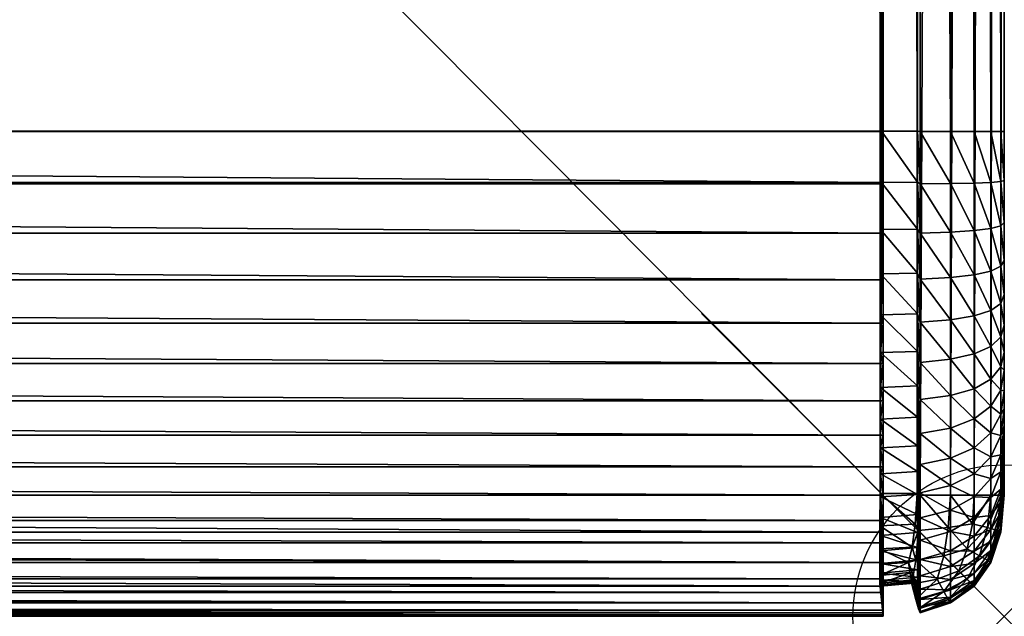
# Model space of a CAD drawing. Header units: inches. Extents: x 0 to 23, y -28 to 0.
# Tile 11 of 51: x 19.7 to 23, y -28 to -26. Entities that reach past the tile are written whole.
import ezdxf

# ---------------------------------------------------------------- set-up
doc = ezdxf.new("R2010")
doc.units = ezdxf.units.IN
doc.header["$MEASUREMENT"] = 0
doc.header["$PDMODE"] = 35
doc.header["$PDSIZE"] = 1
doc.layers.add('A-FURN-3-NODE', color=7, linetype='Continuous')
doc.layers.add('A-FURN-3-ST', color=151, linetype='Continuous')

msp = doc.modelspace()

# ---------------------------------------------------------------- linework, layer by layer
at = {"layer": 'A-FURN-3-NODE'}
msp.add_point((23, -28), dxfattribs=at)

# ---------------------------------------------------------------- meshes
at = {"layer": 'A-FURN-3-ST'}
mesh = msp.add_polyface(dxfattribs=at)
corners = [(0, -26.5366, 13.3705), (0, -26.3886, 13.374), (0, -6.884, 13.3738), (0, -27.0043, 13.2842), (0, -6.5844, 13.3557), (0, -27.4971, 12.8128), (0, -5.6838, 12.1624), (0, -27.5952, 12.3352), (0, -27.6, 1.7957), (22.6, -27.6, 1.3957), (0.4, -27.6, 1.3957), (0.4, -5.284, 1.3957), (22.6, -6.884, 13.7738), (0.4, -6.884, 13.7738), (0.4, -26.4, 13.7738), (0.406, -26.3981, 13.6738), (0.406, -26.5679, 13.669), (22.5939, -26.5679, 13.669), (0.0111, -5.5618, 1.6735), (0.0111, -27.6, 1.6735), (0.0444, -5.4618, 1.5735), (0.0444, -27.6, 1.5735), (0.1, -5.384, 1.4957), (0.1, -27.6, 1.4957), (0.0111, -26.6916, 13.4798), (0.0111, -26.5477, 13.4922), (0.0444, -26.7075, 13.5786), (0.0444, -26.5567, 13.5918), (0.1, -26.7199, 13.6553), (0.1, -26.5638, 13.6693), (0.0111, -26.3921, 13.4962), (0.0444, -26.3949, 13.5961), (0.1, -26.3971, 13.6739), (0.0111, -6.884, 13.496), (0.0444, -6.884, 13.596), (0.1, -6.884, 13.6738), (0.418, -5.3828, 1.4945), (0.4096, -27.5949, 1.4953), (0.2874, -27.5949, 1.5064), (0.2778, -5.2951, 1.4068), (0.2778, -27.6, 1.4068), (0.1778, -27.6, 1.4402), (0.1778, -5.3284, 1.4402), (0.409, -6.8854, 13.6742), (0.2868, -6.8854, 13.6631), (0.2868, -26.3983, 13.6631), (0.2778, -26.3997, 13.7627), (0.2778, -6.884, 13.7627), (0.1778, -6.884, 13.7294), (0.1778, -26.3987, 13.7294), (0.2868, -26.5659, 13.6583), (0.2778, -26.5718, 13.7578), (0.1778, -26.5688, 13.7246), (22.6, -26.4, 13.7738), (0.4, -26.5728, 13.7689), (0.2957, -5.3939, 1.5056)]
mesh.append_faces([[corners[k] for k in face] for face in [(3, 0, 4), (5, 3, 6), (7, 5, 6), (8, 7, 6)]], dxfattribs={"vtx0": -1, "vtx1": -1, "vtx2": -1})
mesh.append_faces([[corners[k] for k in face] for face in [(0, 1, 2), (9, 10, 11), (12, 13, 14), (15, 16, 17), (18, 19, 8), (20, 21, 19), (22, 23, 21), (24, 25, 0), (26, 27, 25), (28, 29, 27), (1, 0, 25), (25, 30, 1), (30, 25, 27), (27, 31, 30), (31, 27, 29), (29, 32, 31), (2, 1, 30), (33, 30, 31), (31, 34, 33), (34, 31, 32), (32, 35, 34), (36, 37, 38), (39, 40, 41), (42, 41, 23), (15, 43, 44), (44, 45, 15), (46, 47, 48), (48, 49, 46), (49, 48, 35), (35, 32, 49), (16, 15, 45), (45, 50, 16), (51, 46, 49), (49, 52, 51), (52, 49, 32), (32, 29, 52), (53, 14, 15), (14, 13, 43), (43, 15, 14), (11, 10, 37), (17, 16, 54), (55, 38, 40), (47, 46, 45), (45, 44, 47), (46, 51, 50), (50, 45, 46)]], dxfattribs={"vtx2": -1})
mesh = msp.add_polyface(dxfattribs=at)
corners = [(0, -6.884, 13.3738), (0, -6.7226, 13.369), (0, -6.5844, 13.3557), (0, -26.5366, 13.3705), (0, -27.0043, 13.2842), (0, -5.6838, 12.1624), (0, -5.684, 1.7957), (0, -27.6, 1.7957), (0.4, -6.7111, 13.7689), (0.4, -6.884, 13.7738), (22.6, -6.884, 13.7738), (0.4, -6.5482, 13.7541), (22.6, -6.7111, 13.7689), (0.0111, -5.5618, 1.6735), (0.0111, -27.6, 1.6735), (0.0444, -5.4618, 1.5735), (0.0444, -27.6, 1.5735), (0.1, -5.384, 1.4957), (0.0111, -26.3921, 13.4962), (0.0111, -6.884, 13.496), (0.0111, -6.7191, 13.4912), (0.0444, -6.884, 13.596), (0.0444, -6.7162, 13.5912), (0.1, -6.884, 13.6738), (0.1, -6.714, 13.6689), (0.0111, -6.5733, 13.4774), (0.0444, -6.5643, 13.577), (0.1, -6.5572, 13.6545), (0, -6.4588, 13.3345), (0.0111, -6.4393, 13.4551), (0.0444, -6.4234, 13.5539), (0.2874, -27.5949, 1.5064), (0.2957, -5.3939, 1.5056), (0.418, -5.3828, 1.4945), (0.1778, -27.6, 1.4402), (0.1778, -5.3284, 1.4402), (0.2778, -5.2951, 1.4068), (0.1, -27.6, 1.4957), (0.409, -6.8854, 13.6742), (0.409, -6.7171, 13.6694), (0.2868, -6.7174, 13.6583), (0.2868, -6.8854, 13.6631), (0.2778, -6.884, 13.7627), (0.2778, -6.7115, 13.7578), (0.1778, -6.7124, 13.7245), (0.1778, -6.884, 13.7294), (0.409, -6.5606, 13.6552), (0.2868, -6.5616, 13.6441), (0.2778, -6.5492, 13.743), (0.1778, -6.5522, 13.7098), (0.4096, -27.5949, 1.4953), (0.4, -5.284, 1.3957), (0.2778, -27.6, 1.4068)]
mesh.append_faces([[corners[k] for k in face] for face in [(3, 0, 2), (4, 2, 5)]], dxfattribs={"vtx0": -1, "vtx1": -1, "vtx2": -1})
mesh.append_faces([[corners[k] for k in face] for face in [(6, 7, 5)]], dxfattribs={"vtx1": -1})
mesh.append_faces([[corners[k] for k in face] for face in [(0, 1, 2), (8, 9, 10), (11, 8, 12), (7, 6, 13), (14, 13, 15), (16, 15, 17), (18, 19, 0), (1, 0, 19), (19, 20, 1), (20, 19, 21), (21, 22, 20), (22, 21, 23), (23, 24, 22), (2, 1, 20), (20, 25, 2), (25, 20, 22), (22, 26, 25), (26, 22, 24), (24, 27, 26), (28, 2, 25), (29, 25, 26), (30, 26, 27), (31, 32, 33), (34, 35, 36), (37, 17, 35), (38, 39, 40), (40, 41, 38), (42, 43, 44), (44, 45, 42), (45, 44, 24), (24, 23, 45), (39, 46, 47), (47, 40, 39), (43, 48, 49), (49, 44, 43), (44, 49, 27), (27, 24, 44), (9, 8, 39), (39, 38, 9), (8, 11, 46), (46, 39, 8), (50, 33, 51), (52, 36, 32), (48, 43, 40), (40, 47, 48), (43, 42, 41), (41, 40, 43)]], dxfattribs={"vtx2": -1})
mesh = msp.add_polyface(dxfattribs=at)
corners = [(23, -6.6119, 13.3592), (23, -6.7474, 13.3705), (23, -6.8954, 13.374), (23, -6.3784, 13.3153), (23, -26.8252, 13.3345), (23, -5.8279, 12.9016), (23, -27.6, 1.7957), (23, -5.7021, 12.4734), (23, -5.684, 12.1738), (23, -5.684, 1.7957), (0.4, -5.284, 1.3957), (22.6, -5.284, 1.3957), (22.6, -27.6, 1.3957), (22.6, -6.884, 13.7738), (22.6, -6.7111, 13.7689), (0.4, -6.7111, 13.7689), (22.6, -6.5482, 13.7541), (0.4, -6.5482, 13.7541), (22.9889, -6.5924, 13.4798), (22.9889, -6.7363, 13.4922), (22.9555, -6.5765, 13.5786), (22.9555, -6.7272, 13.5918), (22.9, -6.5641, 13.6553), (22.9, -6.7202, 13.6693), (22.9889, -6.8919, 13.4962), (22.9555, -6.8891, 13.5961), (22.9, -6.8868, 13.6739), (22.9889, -27.6, 1.6735), (22.9889, -5.5618, 1.6735), (22.9555, -27.6, 1.5735), (22.9555, -5.4618, 1.5735), (22.9, -27.6, 1.4957), (22.9, -5.384, 1.4957), (22.5903, -27.5949, 1.4953), (22.582, -5.3828, 1.4945), (22.7043, -5.3939, 1.5056), (22.7222, -27.6, 1.4068), (22.7222, -5.2951, 1.4068), (22.8222, -5.3284, 1.4402), (22.8222, -27.6, 1.4402), (22.5909, -6.7171, 13.6694), (22.5909, -6.8854, 13.6742), (22.7132, -6.8857, 13.6631), (22.7132, -6.7181, 13.6584), (22.7222, -6.7121, 13.7578), (22.7222, -6.8843, 13.7627), (22.8222, -6.8852, 13.7294), (22.8222, -6.7152, 13.7246), (22.5909, -6.5606, 13.6552), (22.7132, -6.5624, 13.6442), (22.7222, -6.5499, 13.7431), (22.8222, -6.5553, 13.7102), (22.7126, -27.5949, 1.5064)]
mesh.append_faces([[corners[k] for k in face] for face in [(3, 0, 2), (3, 2, 4), (5, 3, 6), (7, 5, 6), (8, 7, 6)]], dxfattribs={"vtx0": -1, "vtx1": -1, "vtx2": -1})
mesh.append_faces([[corners[k] for k in face] for face in [(9, 8, 6)]], dxfattribs={"vtx1": -1})
mesh.append_faces([[corners[k] for k in face] for face in [(0, 1, 2), (10, 11, 12), (13, 14, 15), (14, 16, 17), (1, 0, 18), (18, 19, 1), (19, 18, 20), (20, 21, 19), (21, 20, 22), (22, 23, 21), (2, 1, 19), (19, 24, 2), (24, 19, 21), (21, 25, 24), (25, 21, 23), (23, 26, 25), (27, 28, 9), (29, 30, 28), (31, 32, 30), (33, 34, 35), (36, 37, 38), (39, 38, 32), (40, 41, 42), (42, 43, 40), (44, 45, 46), (46, 47, 44), (47, 46, 26), (26, 23, 47), (48, 40, 43), (43, 49, 48), (50, 44, 47), (47, 51, 50), (51, 47, 23), (23, 22, 51), (12, 11, 34), (16, 14, 40), (40, 48, 16), (14, 13, 41), (41, 40, 14), (45, 44, 43), (43, 42, 45), (44, 50, 49), (49, 43, 44), (52, 35, 37)]], dxfattribs={"vtx2": -1})
mesh = msp.add_polyface(dxfattribs=at)
corners = [(23, -6.8954, 13.374), (23, -26.4, 13.3738), (23, -26.5614, 13.369), (23, -26.8252, 13.3345), (23, -6.3784, 13.3153), (23, -27.6, 1.7957), (0.4, -26.4, 13.7738), (22.6, -26.4, 13.7738), (22.6, -6.884, 13.7738), (22.5939, -26.5679, 13.669), (22.5939, -26.3981, 13.6738), (0.406, -26.3981, 13.6738), (22.9889, -6.8919, 13.4962), (22.9889, -26.4, 13.496), (22.9555, -6.8891, 13.5961), (22.9555, -26.4, 13.596), (22.9, -6.8868, 13.6739), (22.9, -26.4, 13.6738), (22.9889, -26.5649, 13.4912), (22.9555, -26.5678, 13.5912), (22.9, -26.57, 13.6689), (23, -26.6996, 13.3557), (22.9889, -26.7106, 13.4774), (22.9555, -26.7197, 13.577), (23, -5.684, 1.7957), (22.9889, -27.6, 1.6735), (22.9889, -5.5618, 1.6735), (22.9555, -27.6, 1.5735), (22.9555, -5.4618, 1.5735), (22.9, -27.6, 1.4957), (22.7043, -5.3939, 1.5056), (22.7126, -27.5949, 1.5064), (22.5903, -27.5949, 1.4953), (22.8222, -5.3284, 1.4402), (22.8222, -27.6, 1.4402), (22.7222, -27.6, 1.4068), (22.9, -5.384, 1.4957), (22.5909, -6.8854, 13.6742), (22.7132, -26.3986, 13.6631), (22.7132, -6.8857, 13.6631), (22.7222, -6.8843, 13.7627), (22.7222, -26.4, 13.7627), (22.8222, -26.4, 13.7294), (22.8222, -6.8852, 13.7294), (22.7132, -26.5666, 13.6583), (22.7222, -26.5725, 13.7578), (22.8222, -26.5716, 13.7245), (22.7132, -26.7223, 13.6441), (22.582, -5.3828, 1.4945), (22.6, -27.6, 1.3957), (0.4, -26.5728, 13.7689), (22.6, -26.5728, 13.7689), (22.5909, -26.7233, 13.6552), (22.7222, -5.2951, 1.4068)]
mesh.append_faces([[corners[k] for k in face] for face in [(0, 2, 3), (4, 3, 5)]], dxfattribs={"vtx0": -1, "vtx1": -1, "vtx2": -1})
mesh.append_faces([[corners[k] for k in face] for face in [(0, 1, 2), (6, 7, 8), (9, 10, 11), (1, 0, 12), (12, 13, 1), (13, 12, 14), (14, 15, 13), (15, 14, 16), (16, 17, 15), (2, 1, 13), (13, 18, 2), (18, 13, 15), (15, 19, 18), (19, 15, 17), (17, 20, 19), (21, 2, 18), (22, 18, 19), (23, 19, 20), (24, 5, 25), (26, 25, 27), (28, 27, 29), (30, 31, 32), (33, 34, 35), (36, 29, 34), (37, 10, 38), (38, 39, 37), (40, 41, 42), (42, 43, 40), (43, 42, 17), (17, 16, 43), (10, 9, 44), (44, 38, 10), (41, 45, 46), (46, 42, 41), (42, 46, 20), (20, 17, 42), (47, 44, 9), (48, 32, 49), (8, 7, 10), (10, 37, 8), (11, 10, 7), (50, 51, 9), (52, 9, 51), (45, 41, 38), (38, 44, 45), (41, 40, 39), (39, 38, 41), (53, 35, 31)]], dxfattribs={"vtx2": -1})
mesh = msp.add_polyface(dxfattribs=at)
corners = [(22.6, -28, 12.1738), (0.4, -28, 12.1738), (0.4, -28, 1.7957), (0.4, -27.9951, 12.3467), (0.4, -27.9802, 12.5096), (22.6, -27.9951, 12.3467), (0.4, -27.9556, 12.6627), (22.6, -27.9802, 12.5096), (0.4, -27.921, 12.8059), (22.6, -27.9555, 12.6627), (0.4, -27.8765, 12.9392), (22.6, -27.921, 12.8059), (0.4, -27.8222, 13.0627), (22.6, -27.8765, 12.9392), (0.4, -27.758, 13.1763), (22.6, -27.8222, 13.0627), (0.4, -27.6839, 13.28), (22.6, -27.758, 13.1763), (0.4, -27.6, 13.3738), (22.6, -27.6839, 13.28), (0.4, -26.5728, 13.7689), (0.4, -26.7358, 13.7541), (22.6, -26.7358, 13.7541), (0.4, -26.8889, 13.7294), (22.6, -26.8889, 13.7294), (0.4, -27.0321, 13.6948), (22.6, -27.0321, 13.6948), (0.4, -27.1654, 13.6504), (22.6, -27.1654, 13.6504), (0.4, -27.2889, 13.596), (22.6, -27.2889, 13.596), (0.4, -27.4025, 13.5318), (22.6, -27.4025, 13.5318), (0.4, -27.5062, 13.4578), (22.6, -27.5062, 13.4578), (22.6, -27.6, 13.3738), (22.6, -27.7222, 1.4068), (0.4, -27.7222, 1.4068), (0.4, -27.6, 1.3957), (22.6, -27.8222, 1.4402), (0.4, -27.8222, 1.4402), (22.6, -27.9, 1.4957), (0.4, -27.9, 1.4957), (22.6, -28, 1.7957), (0.4, -27.9889, 1.6735), (22.6, -27.9889, 1.6735), (0.4, -27.9556, 1.5735), (22.6, -27.9555, 1.5735), (0.4112, -27.701, 1.5046), (0.4096, -27.5949, 1.4953), (0.4114, -27.7776, 1.53), (0.4107, -27.8284, 1.5673), (0.4114, -27.8657, 1.6181), (0.4112, -27.8912, 1.6947), (0.4096, -27.9005, 1.8008), (0.409, -27.9004, 12.1724), (0.4091, -27.8956, 12.3407), (0.409, -27.8814, 12.4972), (0.409, -27.8578, 12.6431), (0.409, -27.8252, 12.7784), (0.409, -27.7835, 12.9034), (0.409, -27.7331, 13.018), (0.4091, -27.6739, 13.1227), (0.4091, -27.6061, 13.2177), (0.4091, -27.5295, 13.3033), (0.4091, -27.4438, 13.3799), (0.4091, -27.3489, 13.4477), (0.4091, -27.2442, 13.5069), (0.409, -27.1296, 13.5573), (0.409, -27.0046, 13.599), (0.409, -26.8692, 13.6317), (0.409, -26.7234, 13.6552), (0.406, -26.5679, 13.669)]
mesh.append_faces([[corners[k] for k in face] for face in [(0, 1, 2), (3, 1, 0), (4, 3, 5), (6, 4, 7), (8, 6, 9), (10, 8, 11), (12, 10, 13), (14, 12, 15), (16, 14, 17), (18, 16, 19), (20, 21, 22), (21, 23, 24), (23, 25, 26), (25, 27, 28), (27, 29, 30), (29, 31, 32), (31, 33, 34), (33, 18, 35), (36, 37, 38), (39, 40, 37), (41, 42, 40), (43, 2, 44), (45, 44, 46), (47, 46, 42), (48, 49, 38), (37, 40, 50), (50, 48, 37), (51, 50, 40), (42, 46, 52), (52, 51, 42), (46, 44, 53), (53, 52, 46), (54, 53, 44), (55, 54, 2), (56, 55, 1), (57, 56, 3), (58, 57, 4), (59, 58, 6), (60, 59, 8), (61, 60, 10), (62, 61, 12), (63, 62, 14), (64, 63, 16), (65, 64, 18), (66, 65, 33), (67, 66, 31), (68, 67, 29), (69, 68, 27), (70, 69, 25), (71, 70, 23), (72, 71, 21)]], dxfattribs={"vtx2": -1})
mesh = msp.add_polyface(dxfattribs=at)
corners = [(22.5903, -27.5949, 1.4953), (22.7126, -27.5949, 1.5064), (22.7055, -27.6962, 1.5176), (22.5888, -27.701, 1.5046), (22.696, -27.7714, 1.5415), (22.5886, -27.7776, 1.53), (22.6837, -27.8229, 1.5728), (22.5892, -27.8284, 1.5673), (22.5903, -27.9005, 1.8008), (22.5888, -27.8912, 1.6947), (22.7055, -27.8781, 1.6995), (22.5886, -27.8657, 1.6181), (22.696, -27.8542, 1.6243), (22.5909, -27.9004, 12.1724), (22.7126, -27.8893, 1.8008), (22.5909, -27.8956, 12.3407), (22.7132, -27.8893, 12.1721), (22.5909, -27.8814, 12.4972), (22.7132, -27.8845, 12.3397), (22.5909, -27.8578, 12.6431), (22.7132, -27.8704, 12.4954), (22.5909, -27.8252, 12.7784), (22.7132, -27.847, 12.6405), (22.5909, -27.7835, 12.9034), (22.7132, -27.8146, 12.775), (22.5909, -27.7331, 13.018), (22.7132, -27.7733, 12.8989), (22.5909, -27.6739, 13.1227), (22.7131, -27.7234, 13.0126), (22.5909, -27.6061, 13.2177), (22.7131, -27.6645, 13.1167), (22.5909, -27.5295, 13.3033), (22.7131, -27.5974, 13.2107), (22.5939, -26.5679, 13.669), (22.5909, -26.7233, 13.6552), (22.7132, -26.7223, 13.6441), (22.5909, -26.8693, 13.6317), (22.7132, -26.8675, 13.6207), (22.5909, -27.0046, 13.599), (22.7132, -27.002, 13.5882), (22.5909, -27.1295, 13.5573), (22.7132, -27.126, 13.5468), (22.5909, -27.2442, 13.5069), (22.7132, -27.2397, 13.4967), (22.5909, -27.3489, 13.4477), (22.7131, -27.3429, 13.4384), (22.5909, -27.4438, 13.3799), (22.7131, -27.4369, 13.3712), (22.7131, -27.5216, 13.2954), (22.6, -26.5728, 13.7689), (22.6, -26.7358, 13.7541), (22.6, -26.8889, 13.7294), (22.6, -27.0321, 13.6948), (22.6, -27.1654, 13.6504), (22.6, -27.2889, 13.596), (22.6, -27.4025, 13.5318), (22.6, -27.5062, 13.4578), (22.6, -27.6, 13.3738), (22.6, -27.6839, 13.28), (22.6, -27.758, 13.1763), (22.6, -27.8222, 13.0627), (22.6, -27.8765, 12.9392), (22.6, -27.921, 12.8059), (22.6, -27.9555, 12.6627), (22.6, -27.9802, 12.5096), (22.6, -27.9951, 12.3467), (22.6, -28, 12.1738), (22.6, -28, 1.7957), (22.6, -27.9555, 1.5735), (22.6, -27.9, 1.4957), (22.6, -27.8222, 1.4402), (22.6, -27.7222, 1.4068), (22.6, -27.6, 1.3957)]
mesh.append_faces([[corners[k] for k in face] for face in [(0, 1, 2), (2, 3, 0), (3, 2, 4), (4, 5, 3), (5, 4, 6), (6, 7, 5), (8, 9, 10), (9, 11, 12), (12, 10, 9), (11, 7, 6), (6, 12, 11), (13, 8, 14), (15, 13, 16), (17, 15, 18), (19, 17, 20), (21, 19, 22), (23, 21, 24), (25, 23, 26), (27, 25, 28), (29, 27, 30), (31, 29, 32), (33, 34, 35), (34, 36, 37), (36, 38, 39), (38, 40, 41), (40, 42, 43), (42, 44, 45), (44, 46, 47), (46, 31, 48), (49, 50, 34), (50, 51, 36), (51, 52, 38), (52, 53, 40), (53, 54, 42), (54, 55, 44), (55, 56, 46), (56, 57, 31), (57, 58, 29), (58, 59, 27), (59, 60, 25), (60, 61, 23), (61, 62, 21), (62, 63, 19), (63, 64, 17), (64, 65, 15), (65, 66, 13), (66, 67, 8), (68, 69, 7), (70, 71, 3), (71, 72, 0)]], dxfattribs={"vtx2": -1})
mesh = msp.add_polyface(dxfattribs=at)
corners = [(22.7222, -27.6, 1.4068), (22.8222, -27.6, 1.4402), (22.8148, -27.7074, 1.4513), (22.7167, -27.7167, 1.4198), (22.8, -27.8, 1.4772), (22.7131, -27.7234, 13.0126), (22.7131, -27.6645, 13.1167), (22.5909, -27.6739, 13.1227), (22.7131, -27.5974, 13.2107), (22.5909, -27.6061, 13.2177), (22.7222, -27.6753, 13.273), (22.7222, -27.7486, 13.1703), (22.8222, -27.7205, 13.1524), (22.7131, -27.5216, 13.2954), (22.5909, -27.5295, 13.3033), (22.7222, -27.5921, 13.3659), (22.8222, -27.6492, 13.2522), (22.7222, -26.5725, 13.7578), (22.7222, -26.7348, 13.743), (22.8222, -26.7318, 13.7098), (22.7132, -26.8675, 13.6207), (22.7132, -26.7223, 13.6441), (22.5909, -26.7233, 13.6552), (22.7222, -26.8871, 13.7184), (22.8222, -26.8818, 13.6855), (22.7132, -27.002, 13.5882), (22.5909, -26.8693, 13.6317), (22.7222, -27.0295, 13.684), (22.8222, -27.0217, 13.6516), (22.7132, -27.126, 13.5468), (22.5909, -27.0046, 13.599), (22.7222, -27.1619, 13.6398), (22.8222, -27.1514, 13.6082), (22.7132, -27.2397, 13.4967), (22.5909, -27.1295, 13.5573), (22.7222, -27.2844, 13.5859), (22.8222, -27.271, 13.5554), (22.7131, -27.3429, 13.4384), (22.5909, -27.2442, 13.5069), (22.7222, -27.3965, 13.5225), (22.8222, -27.3785, 13.4943), (22.7131, -27.4369, 13.3712), (22.5909, -27.3489, 13.4477), (22.7222, -27.4992, 13.4491), (22.8222, -27.4784, 13.423), (22.5909, -27.4438, 13.3799), (22.8222, -27.5685, 13.3423), (22.7055, -27.6962, 1.5176), (22.7126, -27.5949, 1.5064), (22.696, -27.7714, 1.5415), (22.7222, -27.8125, 13.0572), (22.7132, -26.5666, 13.6583)]
mesh.append_faces([[corners[k] for k in face] for face in [(0, 1, 2), (2, 3, 0), (3, 2, 4), (5, 6, 7), (6, 8, 9), (10, 11, 12), (8, 13, 14), (15, 10, 16), (17, 18, 19), (20, 21, 22), (18, 23, 24), (25, 20, 26), (23, 27, 28), (28, 24, 23), (29, 25, 30), (27, 31, 32), (33, 29, 34), (31, 35, 36), (37, 33, 38), (35, 39, 40), (40, 36, 35), (41, 37, 42), (39, 43, 44), (13, 41, 45), (43, 15, 46), (0, 3, 47), (47, 48, 0), (49, 47, 3), (50, 11, 6), (6, 5, 50), (11, 10, 8), (8, 6, 11), (10, 15, 13), (13, 8, 10), (15, 43, 41), (41, 13, 15), (43, 39, 37), (37, 41, 43), (39, 35, 33), (33, 37, 39), (35, 31, 29), (29, 33, 35), (31, 27, 25), (25, 29, 31), (27, 23, 20), (20, 25, 27), (23, 18, 21), (21, 20, 23), (18, 17, 51), (51, 21, 18)]], dxfattribs={"vtx2": -1})
mesh = msp.add_polyface(dxfattribs=at)
corners = [(23, -26.5614, 13.369), (23, -26.6996, 13.3557), (23, -26.8252, 13.3345), (23, -26.9382, 13.306), (23, -27.0389, 13.2709), (23, -27.1278, 13.2299), (23, -27.1872, 13.194), (23, -27.2558, 13.145), (23, -27.3167, 13.0905), (23, -27.4202, 12.961), (22.9889, -26.5649, 13.4912), (22.9889, -26.7106, 13.4774), (22.9555, -26.5678, 13.5912), (22.9555, -26.7197, 13.577), (22.9, -26.57, 13.6689), (22.9, -26.7267, 13.6545), (22.9889, -26.8446, 13.4551), (22.9555, -26.8606, 13.5539), (22.9, -26.873, 13.6306), (22.9889, -26.9669, 13.4248), (22.9555, -26.9904, 13.522), (22.9, -27.0086, 13.5976), (22.9889, -27.0776, 13.3868), (22.9555, -27.1092, 13.4817), (22.9, -27.1338, 13.5555), (22.9889, -27.177, 13.3418), (22.9555, -27.2173, 13.4333), (22.9, -27.2486, 13.5045), (22.9889, -27.253, 13.2973), (22.8222, -26.7318, 13.7098), (22.8222, -26.5716, 13.7245), (22.7222, -26.5725, 13.7578), (22.8222, -26.8818, 13.6855), (22.7222, -26.7348, 13.743), (22.8222, -27.0217, 13.6516), (22.8222, -27.1514, 13.6082), (22.7222, -27.0295, 13.684), (22.8222, -27.271, 13.5554), (22.7222, -27.1619, 13.6398)]
mesh.append_faces([[corners[k] for k in face] for face in [(2, 4, 6), (2, 6, 9)]], dxfattribs={"vtx0": -1, "vtx1": -1, "vtx2": -1})
mesh.append_faces([[corners[k] for k in face] for face in [(0, 1, 2), (2, 3, 4), (4, 5, 6), (6, 7, 8), (10, 11, 1), (12, 13, 11), (14, 15, 13), (2, 1, 11), (11, 16, 2), (16, 11, 13), (13, 17, 16), (17, 13, 15), (15, 18, 17), (3, 2, 16), (16, 19, 3), (19, 16, 17), (17, 20, 19), (20, 17, 18), (18, 21, 20), (4, 3, 19), (19, 22, 4), (22, 19, 20), (20, 23, 22), (23, 20, 21), (21, 24, 23), (5, 4, 22), (22, 25, 5), (25, 22, 23), (23, 26, 25), (26, 23, 24), (24, 27, 26), (6, 5, 25), (25, 28, 6), (28, 25, 26), (7, 6, 28), (29, 30, 31), (30, 29, 15), (15, 14, 30), (32, 29, 33), (29, 32, 18), (18, 15, 29), (32, 34, 21), (21, 18, 32), (35, 34, 36), (34, 35, 24), (24, 21, 34), (37, 35, 38), (35, 37, 27), (27, 24, 35)]], dxfattribs={"vtx2": -1})
mesh = msp.add_polyface(dxfattribs=at)
corners = [(0.4, -28, 1.7957), (22.6, -28, 1.7957), (22.6, -28, 12.1738), (22.6, -27.9951, 12.3467), (0.4, -27.9951, 12.3467), (22.6, -27.9802, 12.5096), (0.4, -27.9802, 12.5096), (22.6, -27.9555, 12.6627), (0.4, -27.9556, 12.6627), (22.6, -27.921, 12.8059), (0.4, -27.921, 12.8059), (22.6, -27.8765, 12.9392), (0.4, -27.8765, 12.9392), (22.6, -27.8222, 13.0627), (0.4, -27.8222, 13.0627), (22.6, -27.758, 13.1763), (0.4, -27.758, 13.1763), (22.6, -27.6839, 13.28), (0.4, -27.6839, 13.28), (22.6, -27.6, 13.3738), (0.4, -27.6, 13.3738), (22.6, -26.7358, 13.7541), (22.6, -26.5728, 13.7689), (0.4, -26.5728, 13.7689), (22.6, -26.8889, 13.7294), (0.4, -26.7358, 13.7541), (22.6, -27.0321, 13.6948), (0.4, -26.8889, 13.7294), (22.6, -27.1654, 13.6504), (0.4, -27.0321, 13.6948), (22.6, -27.2889, 13.596), (0.4, -27.1654, 13.6504), (22.6, -27.4025, 13.5318), (0.4, -27.2889, 13.596), (22.6, -27.5062, 13.4578), (0.4, -27.4025, 13.5318), (0.4, -27.5062, 13.4578), (0.4, -27.6, 1.3957), (22.6, -27.6, 1.3957), (22.6, -27.7222, 1.4068), (0.4, -27.7222, 1.4068), (22.6, -27.8222, 1.4402), (0.4, -27.8222, 1.4402), (22.6, -27.9, 1.4957), (0.4, -27.9889, 1.6735), (22.6, -27.9889, 1.6735), (0.4, -27.9556, 1.5735), (22.6, -27.9555, 1.5735), (0.4, -27.9, 1.4957), (22.5909, -26.8693, 13.6317), (22.5909, -26.7233, 13.6552), (22.5909, -27.0046, 13.599), (22.5909, -27.1295, 13.5573), (22.5909, -27.2442, 13.5069), (22.5909, -27.3489, 13.4477), (22.5909, -27.4438, 13.3799), (22.5909, -27.5295, 13.3033), (22.5909, -27.6061, 13.2177), (22.5909, -27.6739, 13.1227), (22.5909, -27.7331, 13.018), (22.5909, -27.7835, 12.9034), (22.5909, -27.8252, 12.7784), (22.5909, -27.8578, 12.6431), (22.5909, -27.8814, 12.4972), (22.5909, -27.8956, 12.3407), (22.5909, -27.9004, 12.1724), (22.5903, -27.9005, 1.8008), (22.5888, -27.8912, 1.6947), (22.5886, -27.8657, 1.6181), (22.5892, -27.8284, 1.5673), (22.5886, -27.7776, 1.53), (22.5888, -27.701, 1.5046), (22.5903, -27.5949, 1.4953)]
mesh.append_faces([[corners[k] for k in face] for face in [(0, 1, 2), (2, 3, 4), (3, 5, 6), (5, 7, 8), (7, 9, 10), (9, 11, 12), (11, 13, 14), (13, 15, 16), (15, 17, 18), (17, 19, 20), (21, 22, 23), (24, 21, 25), (26, 24, 27), (28, 26, 29), (30, 28, 31), (32, 30, 33), (34, 32, 35), (19, 34, 36), (37, 38, 39), (40, 39, 41), (42, 41, 43), (44, 45, 1), (46, 47, 45), (48, 43, 47), (49, 50, 21), (51, 49, 24), (52, 51, 26), (53, 52, 28), (54, 53, 30), (55, 54, 32), (56, 55, 34), (57, 56, 19), (58, 57, 17), (59, 58, 15), (60, 59, 13), (61, 60, 11), (62, 61, 9), (63, 62, 7), (64, 63, 5), (65, 64, 3), (66, 65, 2), (1, 45, 67), (67, 66, 1), (45, 47, 68), (68, 67, 45), (69, 68, 47), (43, 41, 70), (70, 69, 43), (71, 70, 41), (72, 71, 39)]], dxfattribs={"vtx2": -1})
mesh = msp.add_polyface(dxfattribs=at)
corners = [(23, -27.3167, 13.0905), (23, -27.3712, 13.0296), (23, -27.4202, 12.961), (23, -27.1872, 13.194), (23, -27.474, 12.8659), (23, -27.5104, 12.7782), (23, -27.5415, 12.6794), (23, -27.5667, 12.5689), (23, -27.5853, 12.4459), (23, -27.5967, 12.3104), (23, -27.6, 1.7957), (23, -26.8252, 13.3345), (22.9555, -27.2173, 13.4333), (22.9555, -27.3068, 13.3817), (22.9889, -27.253, 13.2973), (22.9, -27.2486, 13.5045), (22.9, -27.3486, 13.4474), (22.9889, -27.3323, 13.2406), (23, -27.2558, 13.145), (22.9555, -27.3949, 13.3188), (22.9, -27.4436, 13.3796), (22.9889, -27.4033, 13.1771), (22.9555, -27.4741, 13.2479), (22.9, -27.5292, 13.303), (22.9889, -27.4668, 13.1061), (22.9555, -27.545, 13.1687), (22.9, -27.6058, 13.2174), (22.9889, -27.5234, 13.0268), (22.9555, -27.6079, 13.0806), (22.9889, -27.5804, 12.926), (22.9889, -27.6223, 12.8274), (22.9889, -27.6575, 12.7181), (22.8222, -27.5685, 13.3423), (22.8222, -27.271, 13.5554), (22.8222, -27.3785, 13.4943), (22.8222, -27.4784, 13.423), (22.7222, -27.3965, 13.5225), (22.7222, -27.4992, 13.4491)]
mesh.append_faces([[corners[k] for k in face] for face in [(3, 0, 2), (2, 5, 7), (7, 9, 10), (2, 7, 10), (11, 2, 10)]], dxfattribs={"vtx0": -1, "vtx1": -1, "vtx2": -1})
mesh.append_faces([[corners[k] for k in face] for face in [(0, 1, 2), (2, 4, 5), (5, 6, 7), (7, 8, 9), (12, 13, 14), (13, 12, 15), (15, 16, 13), (14, 17, 18), (17, 14, 13), (13, 19, 17), (19, 13, 16), (16, 20, 19), (0, 18, 17), (17, 21, 0), (21, 17, 19), (19, 22, 21), (22, 19, 20), (20, 23, 22), (1, 0, 21), (21, 24, 1), (24, 21, 22), (22, 25, 24), (25, 22, 23), (23, 26, 25), (2, 1, 24), (24, 27, 2), (27, 24, 25), (25, 28, 27), (28, 25, 26), (4, 2, 27), (27, 29, 4), (29, 27, 28), (5, 4, 29), (29, 30, 5), (6, 5, 30), (7, 6, 31), (26, 23, 32), (33, 34, 16), (16, 15, 33), (35, 34, 36), (34, 35, 20), (20, 16, 34), (32, 35, 37), (35, 32, 23), (23, 20, 35)]], dxfattribs={"vtx2": -1})
mesh = msp.add_polyface(dxfattribs=at)
corners = [(23, -27.5967, 12.3104), (23, -27.6002, 12.1624), (23, -27.6, 1.7957), (22.9889, -27.7222, 1.7957), (22.9759, -27.7167, 1.6791), (22.9889, -27.6, 1.6735), (22.9444, -27.7074, 1.5809), (22.9555, -27.6, 1.5735), (22.8944, -27.6944, 1.5013), (22.9, -27.6, 1.4957), (22.9444, -27.8148, 1.6883), (22.9185, -27.8, 1.5957), (22.8778, -27.7778, 1.518), (22.8222, -27.6, 1.4402), (22.8148, -27.7074, 1.4513), (22.8, -27.8, 1.4772), (22.9, -27.6058, 13.2174), (22.9, -27.6736, 13.1225), (22.9555, -27.6079, 13.0806), (22.9555, -27.6674, 12.9752), (22.9889, -27.5804, 12.926), (22.9, -27.7352, 13.0135), (22.9889, -27.6223, 12.8274), (22.9555, -27.7138, 12.8676), (22.9, -27.785, 12.899), (22.9889, -27.6575, 12.7181), (23, -27.5415, 12.6794), (22.9555, -27.7523, 12.7497), (22.9889, -27.6855, 12.5975), (23, -27.5667, 12.5689), (22.9555, -27.7827, 12.621), (23, -27.5853, 12.4459), (22.9889, -27.706, 12.4654), (22.9889, -27.7184, 12.3215), (22.9555, -27.8047, 12.4813), (22.9889, -27.7223, 12.1659), (22.9555, -27.818, 12.3306), (22.9555, -27.8223, 12.1687), (22.8222, -27.7835, 13.0408), (22.8222, -27.7205, 13.1524), (22.7222, -27.7486, 13.1703), (22.8222, -27.6492, 13.2522), (22.7222, -27.6753, 13.273), (22.8222, -27.5685, 13.3423), (22.7222, -27.5921, 13.3659)]
mesh.append_faces([[corners[k] for k in face] for face in [(0, 1, 2), (2, 3, 4), (4, 5, 2), (5, 4, 6), (6, 7, 5), (7, 6, 8), (8, 9, 7), (10, 4, 3), (11, 6, 4), (6, 11, 12), (12, 8, 6), (13, 9, 8), (8, 14, 13), (14, 8, 12), (12, 15, 14), (16, 17, 18), (18, 19, 20), (19, 18, 17), (17, 21, 19), (22, 20, 19), (19, 23, 22), (23, 19, 21), (21, 24, 23), (22, 25, 26), (25, 22, 23), (23, 27, 25), (27, 23, 24), (25, 28, 29), (28, 25, 27), (27, 30, 28), (31, 29, 28), (28, 32, 31), (32, 28, 30), (0, 31, 32), (32, 33, 0), (33, 32, 34), (1, 0, 33), (33, 35, 1), (35, 33, 36), (2, 1, 35), (35, 3, 2), (3, 35, 37), (38, 39, 40), (39, 38, 21), (21, 17, 39), (39, 41, 42), (41, 39, 17), (17, 16, 41), (41, 43, 44), (43, 41, 16)]], dxfattribs={"vtx2": -1})
mesh = msp.add_polyface(dxfattribs=at)
corners = [(22.9889, -27.7222, 1.7957), (22.9555, -27.8222, 1.7957), (22.9444, -27.8148, 1.6883), (22.9759, -27.7167, 1.6791), (22.9185, -27.8, 1.5957), (22.9, -27.9, 1.7957), (22.8944, -27.8944, 1.7013), (22.8778, -27.8778, 1.618), (22.85, -27.85, 1.5457), (22.8778, -27.7778, 1.518), (22.8, -27.8, 1.4772), (22.7778, -27.8778, 1.518), (22.8222, -27.9555, 1.7957), (22.8148, -27.9444, 1.6883), (22.8, -27.9185, 1.5957), (22.9, -27.785, 12.899), (22.9, -27.8261, 12.7743), (22.9555, -27.7523, 12.7497), (22.9555, -27.7827, 12.621), (22.9, -27.8583, 12.6392), (22.9555, -27.8047, 12.4813), (22.9889, -27.706, 12.4654), (22.9, -27.8815, 12.4937), (22.9555, -27.818, 12.3306), (22.9889, -27.7184, 12.3215), (22.9, -27.8955, 12.3376), (22.9555, -27.8223, 12.1687), (22.9889, -27.7223, 12.1659), (22.9, -27.9, 12.171), (22.8222, -27.9556, 12.1725), (22.7222, -27.9889, 12.1735), (22.8222, -27.9508, 12.3426), (22.7222, -27.984, 12.3456), (22.8222, -27.9364, 12.5025), (22.7222, -27.9693, 12.5078), (22.8222, -27.9123, 12.6523), (22.8222, -27.8788, 12.7919), (22.7222, -27.9104, 12.8024), (22.8222, -27.8359, 12.9213), (22.7222, -27.8664, 12.9348), (22.8222, -27.7835, 13.0408), (22.9, -27.7352, 13.0135)]
mesh.append_faces([[corners[k] for k in face] for face in [(0, 1, 2), (3, 2, 4), (1, 5, 6), (6, 2, 1), (2, 6, 7), (7, 4, 2), (4, 7, 8), (8, 9, 4), (10, 9, 8), (8, 11, 10), (12, 13, 6), (6, 5, 12), (13, 14, 7), (7, 6, 13), (14, 11, 8), (8, 7, 14), (15, 16, 17), (18, 17, 16), (16, 19, 18), (18, 20, 21), (20, 18, 19), (19, 22, 20), (20, 23, 24), (23, 20, 22), (22, 25, 23), (23, 26, 27), (26, 23, 25), (25, 28, 26), (26, 1, 0), (1, 26, 28), (28, 5, 1), (12, 29, 30), (29, 12, 5), (5, 28, 29), (29, 31, 32), (31, 29, 28), (28, 25, 31), (31, 33, 34), (33, 31, 25), (25, 22, 33), (35, 33, 22), (22, 19, 35), (35, 36, 37), (36, 35, 19), (19, 16, 36), (36, 38, 39), (38, 36, 16), (16, 15, 38), (40, 38, 15), (15, 41, 40)]], dxfattribs={"vtx2": -1})
mesh = msp.add_polyface(dxfattribs=at)
corners = [(22.8, -27.8, 1.4772), (22.7074, -27.8148, 1.4513), (22.7167, -27.7167, 1.4198), (22.7778, -27.8778, 1.518), (22.6944, -27.8944, 1.5013), (22.7055, -27.8781, 1.6995), (22.7126, -27.8893, 1.8008), (22.5903, -27.9005, 1.8008), (22.7222, -27.9889, 1.7957), (22.7167, -27.9759, 1.6791), (22.8148, -27.9444, 1.6883), (22.8222, -27.9555, 1.7957), (22.7074, -27.9444, 1.5809), (22.8, -27.9185, 1.5957), (22.7132, -27.8893, 12.1721), (22.5909, -27.9004, 12.1724), (22.7222, -27.9889, 12.1735), (22.7132, -27.8845, 12.3397), (22.5909, -27.8956, 12.3407), (22.7222, -27.984, 12.3456), (22.8222, -27.9556, 12.1725), (22.7132, -27.8704, 12.4954), (22.5909, -27.8814, 12.4972), (22.7222, -27.9693, 12.5078), (22.8222, -27.9508, 12.3426), (22.7132, -27.847, 12.6405), (22.5909, -27.8578, 12.6431), (22.7222, -27.9447, 12.6601), (22.8222, -27.9364, 12.5025), (22.8222, -27.9123, 12.6523), (22.7132, -27.8146, 12.775), (22.5909, -27.8252, 12.7784), (22.7222, -27.9104, 12.8024), (22.7132, -27.7733, 12.8989), (22.5909, -27.7835, 12.9034), (22.7222, -27.8664, 12.9348), (22.8222, -27.8788, 12.7919), (22.7131, -27.7234, 13.0126), (22.5909, -27.7331, 13.018), (22.7222, -27.8125, 13.0572), (22.8222, -27.8359, 12.9213), (22.8222, -27.7835, 13.0408), (22.7222, -27.7486, 13.1703), (22.696, -27.7714, 1.5415), (22.6837, -27.8229, 1.5728), (22.696, -27.8542, 1.6243)]
mesh.append_faces([[corners[k] for k in face] for face in [(0, 1, 2), (1, 0, 3), (3, 4, 1), (5, 6, 7), (8, 9, 10), (10, 11, 8), (9, 12, 13), (13, 10, 9), (12, 4, 3), (3, 13, 12), (6, 14, 15), (16, 8, 11), (14, 17, 18), (19, 16, 20), (17, 21, 22), (23, 19, 24), (21, 25, 26), (27, 23, 28), (28, 29, 27), (25, 30, 31), (32, 27, 29), (30, 33, 34), (35, 32, 36), (33, 37, 38), (39, 35, 40), (40, 41, 39), (42, 39, 41), (2, 1, 43), (1, 4, 44), (44, 43, 1), (4, 12, 45), (45, 44, 4), (12, 9, 5), (5, 45, 12), (9, 8, 6), (6, 5, 9), (8, 16, 14), (14, 6, 8), (16, 19, 17), (17, 14, 16), (19, 23, 21), (21, 17, 19), (23, 27, 25), (25, 21, 23), (27, 32, 30), (30, 25, 27), (32, 35, 33), (33, 30, 32), (35, 39, 37), (37, 33, 35)]], dxfattribs={"vtx2": -1})

doc.saveas('drawing.dxf')
